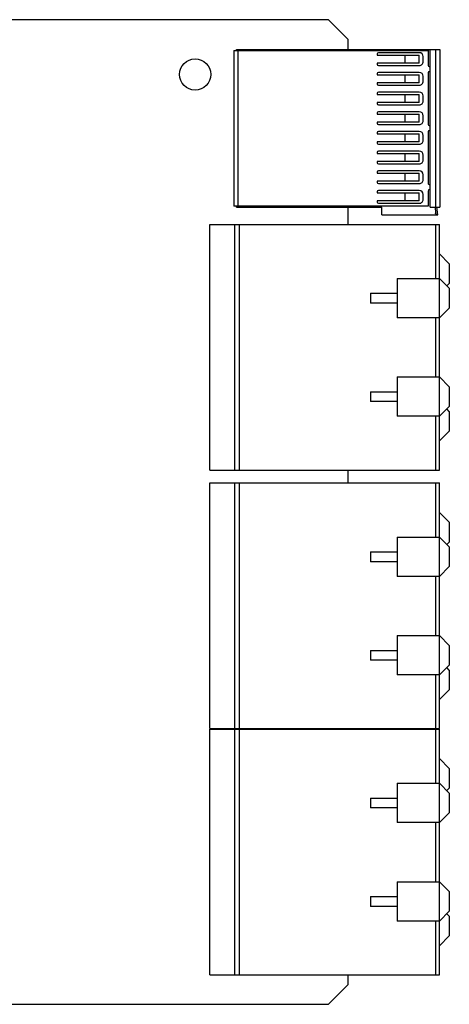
# Model space of a CAD drawing. Header units: inches. Extents: x 0 to 34, y 0 to 22.
# Tile 21 of 23: x 25.5 to 27.2, y 8.7 to 12.7. Entities that reach past the tile are written whole.
import ezdxf

# ---------------------------------------------------------------- set-up
doc = ezdxf.new("R2010")
doc.units = ezdxf.units.IN
doc.header["$LTSCALE"] = 1.87
doc.header["$MEASUREMENT"] = 0
doc.layers.get('0').update_dxf_attribs({"linetype": 'CONTINUOUS'})

msp = doc.modelspace()

# ---------------------------------------------------------------- linework, layer by layer
at = {"color": 7, "linetype": 'CONTINUOUS'}
for p, q in [((26.7153, 12.6719), (20.4148, 12.6719)), ((26.7153, 12.6719), (26.794, 12.5932)), ((26.794, 12.5524), (26.794, 12.5932)), ((26.337, 12.5491), (27.1129, 12.5491)), ((26.337, 12.5491), (26.337, 11.9259)), ((26.3472, 12.5524), (27.1602, 12.5524)), ((26.3472, 12.5491), (26.3472, 12.5524)), ((26.3535, 11.9259), (26.3535, 12.5491)), ((26.9091, 12.5351), (26.9091, 12.5302)), ((26.9091, 12.5302), (27.0775, 12.5302)), ((27.0775, 12.54), (26.914, 12.54)), ((27.0216, 12.4987), (27.0216, 12.5302)), ((27.0775, 12.4987), (27.0775, 12.5302)), ((27.0933, 12.5046), (27.0933, 12.5243)), ((27.1129, 12.5491), (27.1129, 12.4908)), ((27.1208, 11.9225), (27.1208, 12.5524)), ((27.1444, 11.9225), (27.1444, 12.5524)), ((27.1602, 12.5524), (27.1602, 11.9225)), ((27.0775, 12.4987), (26.9091, 12.4987)), ((26.9091, 12.4987), (26.9091, 12.4938)), ((26.914, 12.4888), (27.0775, 12.4888)), ((27.1188, 12.4849), (27.1207, 12.4849)), ((26.9091, 12.4564), (26.9091, 12.4514)), ((26.9091, 12.4514), (27.0775, 12.4514)), ((27.0775, 12.4613), (26.914, 12.4613)), ((27.0216, 12.42), (27.0216, 12.4514)), ((27.0775, 12.42), (27.0775, 12.4514)), ((27.0933, 12.4259), (27.0933, 12.4455)), ((27.1129, 12.4593), (27.1129, 12.2546)), ((27.1207, 12.4652), (27.1188, 12.4652)), ((27.0775, 12.42), (26.9091, 12.42)), ((26.9091, 12.42), (26.9091, 12.415)), ((26.914, 12.4101), (27.0775, 12.4101)), ((26.9091, 12.3776), (26.9091, 12.3727)), ((26.9091, 12.3727), (27.0775, 12.3727)), ((27.0775, 12.3825), (26.914, 12.3825)), ((27.0216, 12.3412), (27.0216, 12.3727)), ((27.0775, 12.3412), (27.0775, 12.3727)), ((27.0933, 12.3471), (27.0933, 12.3668)), ((27.0775, 12.3412), (26.9091, 12.3412)), ((26.9091, 12.3412), (26.9091, 12.3363)), ((26.914, 12.3314), (27.0775, 12.3314)), ((26.9091, 12.2989), (26.9091, 12.294)), ((26.9091, 12.294), (27.0775, 12.294)), ((27.0775, 12.3038), (26.914, 12.3038)), ((27.0216, 12.2625), (27.0216, 12.294)), ((27.0775, 12.2625), (27.0775, 12.294)), ((27.0933, 12.2684), (27.0933, 12.2881)), ((27.0775, 12.2625), (26.9091, 12.2625)), ((26.9091, 12.2625), (26.9091, 12.2575)), ((26.914, 12.2526), (27.0775, 12.2526)), ((27.1188, 12.2487), (27.1207, 12.2487)), ((26.9091, 12.2201), (26.9091, 12.2152)), ((26.9091, 12.2152), (27.0775, 12.2152)), ((27.0775, 12.2251), (26.914, 12.2251)), ((27.0216, 12.1837), (27.0216, 12.2152)), ((27.0775, 12.1837), (27.0775, 12.2152)), ((27.0933, 12.1896), (27.0933, 12.2093)), ((27.1129, 12.2231), (27.1129, 12.0184)), ((27.1207, 12.229), (27.1188, 12.229)), ((27.0775, 12.1837), (26.9091, 12.1837)), ((26.9091, 12.1837), (26.9091, 12.1788)), ((26.914, 12.1739), (27.0775, 12.1739)), ((26.9091, 12.1414), (26.9091, 12.1365)), ((26.9091, 12.1365), (27.0775, 12.1365)), ((27.0775, 12.1463), (26.914, 12.1463)), ((27.0216, 12.105), (27.0216, 12.1365)), ((27.0775, 12.105), (27.0775, 12.1365)), ((27.0933, 12.1109), (27.0933, 12.1306)), ((27.0775, 12.105), (26.9091, 12.105)), ((26.9091, 12.105), (26.9091, 12.1001)), ((26.914, 12.0951), (27.0775, 12.0951)), ((26.9091, 12.0627), (26.9091, 12.0577)), ((26.9091, 12.0577), (27.0775, 12.0577)), ((27.0775, 12.0676), (26.914, 12.0676)), ((27.0216, 12.0262), (27.0216, 12.0577)), ((27.0775, 12.0262), (27.0775, 12.0577)), ((27.0933, 12.0322), (27.0933, 12.0518)), ((27.0775, 12.0262), (26.9091, 12.0262)), ((26.9091, 12.0262), (26.9091, 12.0213)), ((26.914, 12.0164), (27.0775, 12.0164)), ((27.1188, 12.0125), (27.1207, 12.0125)), ((26.9091, 11.9839), (26.9091, 11.979)), ((26.9091, 11.979), (27.0775, 11.979)), ((27.0775, 11.9888), (26.914, 11.9888)), ((27.0216, 11.9475), (27.0216, 11.979)), ((27.0775, 11.9475), (27.0775, 11.979)), ((27.0933, 11.9534), (27.0933, 11.9731)), ((27.1129, 11.9869), (27.1129, 11.9259)), ((27.1207, 11.9928), (27.1188, 11.9928)), ((27.0775, 11.9475), (26.9091, 11.9475)), ((26.9091, 11.9475), (26.9091, 11.9426)), ((26.914, 11.9377), (27.0775, 11.9377)), ((27.1129, 11.9259), (26.337, 11.9259)), ((26.3472, 11.9225), (26.3472, 11.9259)), ((26.3472, 11.9225), (26.9279, 11.9225)), ((26.794, 11.8536), (26.794, 11.9225)), ((26.9279, 11.891), (26.9279, 11.9225)), ((26.9279, 11.891), (27.1511, 11.891)), ((27.1208, 11.9225), (27.1602, 11.9225)), ((27.1405, 11.9225), (27.1425, 11.8989)), ((27.1511, 11.891), (27.1484, 11.9225)), ((26.2409, 11.8536), (27.1582, 11.8536)), ((26.2409, 10.8713), (26.2409, 11.8536)), ((26.3393, 11.8536), (26.3393, 10.8713)), ((26.359, 10.8713), (26.359, 11.8536)), ((27.1424, 11.8536), (27.1424, 11.6373)), ((27.1582, 10.8713), (27.1582, 11.8536)), ((27.1976, 11.6963), (27.1582, 11.7357)), ((27.1976, 11.6963), (27.1976, 11.6176)), ((26.9889, 11.6373), (27.1582, 11.6373)), ((26.9889, 11.6373), (26.9889, 11.4798)), ((27.1976, 11.5979), (27.1582, 11.6373)), ((27.1877, 11.6077), (27.1976, 11.6176)), ((26.8826, 11.5782), (26.9889, 11.5782)), ((26.8826, 11.5782), (26.8826, 11.5388)), ((27.1976, 11.5979), (27.1976, 11.5191)), ((26.9889, 11.5388), (26.8826, 11.5388)), ((27.1582, 11.4798), (27.1976, 11.5191)), ((27.1582, 11.4798), (26.9889, 11.4798)), ((27.1424, 11.4798), (27.1424, 11.2436)), ((26.9889, 11.2436), (27.1582, 11.2436)), ((26.9889, 11.2436), (26.9889, 11.0861)), ((27.1976, 11.2042), (27.1582, 11.2436)), ((26.8826, 11.1845), (26.9889, 11.1845)), ((26.8826, 11.1845), (26.8826, 11.1451)), ((27.1976, 11.2042), (27.1976, 11.1254)), ((26.9889, 11.1451), (26.8826, 11.1451)), ((27.1582, 11.0861), (27.1976, 11.1254)), ((27.1976, 11.1058), (27.1877, 11.1156)), ((27.1976, 11.1058), (27.1976, 11.027)), ((27.1582, 11.0861), (26.9889, 11.0861)), ((27.1424, 11.0861), (27.1424, 10.8713)), ((27.1582, 10.9876), (27.1976, 11.027)), ((26.2409, 10.8713), (27.1582, 10.8713)), ((26.794, 10.8194), (26.794, 10.8713)), ((26.2409, 10.8194), (27.1582, 10.8194)), ((26.2409, 9.8371), (26.2409, 10.8194)), ((26.3393, 10.8194), (26.3393, 9.8371)), ((26.359, 9.8371), (26.359, 10.8194)), ((27.1424, 10.8194), (27.1424, 10.603)), ((27.1582, 9.8371), (27.1582, 10.8194)), ((27.1976, 10.6621), (27.1582, 10.7014)), ((27.1976, 10.6621), (27.1976, 10.5833)), ((26.9889, 10.603), (27.1582, 10.603)), ((26.9889, 10.603), (26.9889, 10.4455)), ((27.1976, 10.5636), (27.1582, 10.603)), ((27.1877, 10.5735), (27.1976, 10.5833)), ((27.1976, 10.5636), (27.1976, 10.4849)), ((26.8826, 10.5439), (26.9889, 10.5439)), ((26.8826, 10.5439), (26.8826, 10.5046)), ((26.9889, 10.5046), (26.8826, 10.5046)), ((27.1582, 10.4455), (27.1976, 10.4849)), ((27.1582, 10.4455), (26.9889, 10.4455)), ((27.1424, 10.4455), (27.1424, 10.2093)), ((26.9889, 10.2093), (27.1582, 10.2093)), ((26.9889, 10.2093), (26.9889, 10.0518)), ((27.1976, 10.1699), (27.1582, 10.2093)), ((27.1976, 10.1699), (27.1976, 10.0912)), ((26.8826, 10.1502), (26.9889, 10.1502)), ((26.8826, 10.1502), (26.8826, 10.1109)), ((26.9889, 10.1109), (26.8826, 10.1109)), ((27.1582, 10.0518), (27.1976, 10.0912)), ((27.1976, 10.0715), (27.1877, 10.0813)), ((27.1582, 10.0518), (26.9889, 10.0518)), ((27.1424, 10.0518), (27.1424, 9.8371)), ((27.1976, 10.0715), (27.1976, 9.9928)), ((27.1582, 9.9534), (27.1976, 9.9928)), ((26.2409, 9.8371), (27.1582, 9.8371)), ((26.2409, 9.8351), (27.1582, 9.8351)), ((26.2409, 8.8528), (26.2409, 9.8351)), ((26.3393, 9.8351), (26.3393, 8.8528)), ((26.359, 8.8528), (26.359, 9.8351)), ((26.794, 9.8351), (26.794, 9.8371)), ((27.1424, 9.8351), (27.1424, 9.6188)), ((27.1582, 8.8528), (27.1582, 9.8351)), ((27.1976, 9.6778), (27.1582, 9.7172)), ((27.1976, 9.6778), (27.1976, 9.5991)), ((26.9889, 9.6188), (27.1582, 9.6188)), ((26.9889, 9.6188), (26.9889, 9.4613)), ((27.1976, 9.5794), (27.1582, 9.6188)), ((27.1877, 9.5892), (27.1976, 9.5991)), ((27.1976, 9.5794), (27.1976, 9.5006)), ((26.8826, 9.5597), (26.9889, 9.5597)), ((26.8826, 9.5597), (26.8826, 9.5203)), ((26.9889, 9.5203), (26.8826, 9.5203)), ((27.1582, 9.4613), (27.1976, 9.5006)), ((27.1582, 9.4613), (26.9889, 9.4613)), ((27.1424, 9.4613), (27.1424, 9.2251)), ((26.9889, 9.2251), (27.1582, 9.2251)), ((26.9889, 9.2251), (26.9889, 9.0676)), ((27.1976, 9.1857), (27.1582, 9.2251)), ((27.1976, 9.1857), (27.1976, 9.1069)), ((26.8826, 9.166), (26.9889, 9.166)), ((26.8826, 9.166), (26.8826, 9.1266)), ((26.9889, 9.1266), (26.8826, 9.1266)), ((27.1582, 9.0676), (27.1976, 9.1069)), ((27.1976, 9.0873), (27.1877, 9.0971)), ((27.1582, 9.0676), (26.9889, 9.0676)), ((27.1424, 9.0676), (27.1424, 8.8528)), ((27.1976, 9.0873), (27.1976, 9.0085)), ((27.1582, 8.9691), (27.1976, 9.0085)), ((26.2409, 8.8528), (27.1582, 8.8528)), ((26.794, 8.8136), (26.794, 8.8528)), ((26.794, 8.8136), (26.7153, 8.7349)), ((20.5804, 8.7349), (26.7153, 8.7349))]:
    msp.add_line(p, q, dxfattribs=at)
msp.add_circle((26.1818, 12.4531), 0.0625, dxfattribs=at)
for centre, radius, start, end in [((26.914, 12.5351), 0.00492, 90.0052, 179.9999), ((27.0775, 12.5243), 0.0157, 359.9995, 89.9984), ((26.914, 12.4938), 0.00492, 179.9999, 269.9922), ((27.0775, 12.5046), 0.0157, 269.9968, 359.9997), ((27.1188, 12.4908), 0.00591, 179.9989, 270.0002), ((26.914, 12.4564), 0.00492, 90.0052, 179.9999), ((27.0775, 12.4455), 0.0157, 359.9995, 89.9984), ((27.1188, 12.4593), 0.00591, 90.0036, 179.9829), ((26.914, 12.415), 0.00492, 179.9999, 269.9922), ((27.0775, 12.4259), 0.0157, 269.9968, 359.9997), ((26.914, 12.3776), 0.00492, 90.0052, 179.9999), ((27.0775, 12.3668), 0.0157, 359.9995, 89.9984), ((26.914, 12.3363), 0.00492, 179.9999, 269.9922), ((27.0775, 12.3471), 0.0157, 269.9968, 359.9997), ((26.914, 12.2989), 0.00492, 90.0052, 179.9999), ((27.0775, 12.2881), 0.0157, 359.9995, 89.9984), ((26.914, 12.2575), 0.00492, 179.9999, 269.9922), ((27.0775, 12.2684), 0.0157, 269.9968, 359.9997), ((27.1188, 12.2546), 0.00591, 179.9792, 270.0002), ((26.914, 12.2201), 0.00492, 90.0052, 179.9999), ((27.0775, 12.2093), 0.0157, 359.9995, 89.9984), ((27.1188, 12.2231), 0.00591, 90.0036, 179.9982), ((26.914, 12.1788), 0.00492, 179.9999, 269.9922), ((27.0775, 12.1896), 0.0157, 269.9968, 359.9997), ((26.914, 12.1414), 0.00492, 90.0052, 179.9999), ((27.0775, 12.1306), 0.0157, 359.9995, 89.9984), ((26.914, 12.1001), 0.00492, 179.9999, 269.9922), ((27.0775, 12.1109), 0.0157, 269.9968, 359.9997), ((26.914, 12.0627), 0.00492, 90.0052, 179.9999), ((27.0775, 12.0518), 0.0157, 359.9995, 89.9984), ((26.914, 12.0213), 0.00492, 179.9999, 269.9922), ((27.0775, 12.0322), 0.0157, 269.9968, 359.9997), ((27.1188, 12.0184), 0.00591, 179.9946, 270.0002), ((26.914, 11.9839), 0.00492, 90.0052, 179.9999), ((27.0775, 11.9731), 0.0157, 359.9995, 89.9984), ((27.1188, 11.9869), 0.00591, 90.0036, 179.9993), ((26.914, 11.9426), 0.00492, 179.9999, 269.9922), ((27.0775, 11.9534), 0.0157, 269.9968, 359.9997)]:
    msp.add_arc(centre, radius, start, end, dxfattribs=at)
msp.add_open_spline([(27.1511, 11.891), (27.1493, 11.891), (27.1462, 11.8921), (27.1434, 11.8954), (27.1426, 11.8977), (27.1425, 11.8989)], degree=3, knots=[0, 0, 0, 0, 0.445873, 0.706837, 1, 1, 1, 1], dxfattribs=at)

doc.saveas('drawing.dxf')
